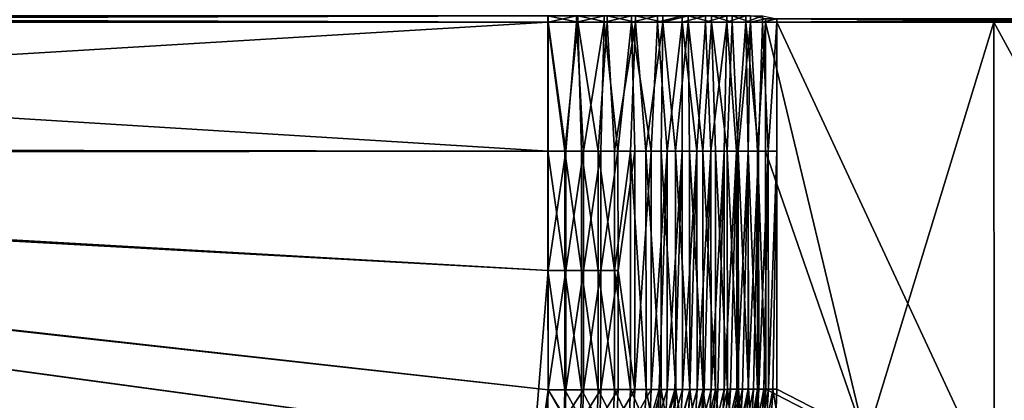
# Model space of a CAD drawing. Header units: metres. Extents: x -901 to 901, y -486 to 401.
# Tile 246 of 256: x 436 to 671, y -91 to 0. Entities that reach past the tile are written whole.
import ezdxf

# ---------------------------------------------------------------- set-up
doc = ezdxf.new("R2010")
doc.units = ezdxf.units.M

msp = doc.modelspace()

# ---------------------------------------------------------------- linework, layer by layer
at = {"layer": 'top0'}
for points in [[(562.200745, -0.734328, -490.04892), (562.200745, 0.734328, -490.04892), (63.597927, -0.734328, -500.493134)], [(562.200745, 0.734328, -490.04892), (63.597927, 0.734328, -500.493134), (63.597927, -0.734328, -500.493134)], [(562.26355, 0.734328, -493.048248), (562.26355, -0.734328, -493.048248), (63.660755, 0.734328, -503.492493)], [(562.26355, -0.734328, -493.048248), (63.660755, -0.734328, -503.492493), (63.660755, 0.734328, -503.492493)], [(562.200745, -0.734328, -490.04892), (569.326294, -0.734328, -489.471436), (562.200745, 0.734328, -490.04892)], [(569.326294, -0.734328, -489.471436), (569.326294, 0.734328, -489.471436), (562.200745, 0.734328, -490.04892)], [(562.26355, 0.734328, -493.048248), (569.002808, 0.734328, -492.542694), (562.26355, -0.734328, -493.048248)], [(569.002808, 0.734328, -492.542694), (569.002808, -0.734328, -492.542694), (562.26355, -0.734328, -493.048248)], [(569.002808, 0.734328, -492.542694), (575.648499, 0.734328, -491.314606), (569.002808, -0.734328, -492.542694)], [(575.648499, 0.734328, -491.314606), (575.648499, -0.734328, -491.314606), (569.002808, -0.734328, -492.542694)], [(569.326294, -0.734328, -489.471436), (576.331665, -0.734328, -488.046173), (569.326294, 0.734328, -489.471436)], [(576.331665, -0.734328, -488.046173), (576.331665, 0.734328, -488.046173), (569.326294, 0.734328, -489.471436)], [(575.648499, 0.734328, -491.314606), (582.123291, 0.734328, -489.378204), (575.648499, -0.734328, -491.314606)], [(582.123291, 0.734328, -489.378204), (582.123291, -0.734328, -489.378204), (575.648499, -0.734328, -491.314606)], [(576.331665, -0.734328, -488.046173), (583.116455, -0.734328, -485.793549), (576.331665, 0.734328, -488.046173)], [(583.116455, -0.734328, -485.793549), (583.116455, 0.734328, -485.793549), (576.331665, 0.734328, -488.046173)], [(582.123291, 0.734328, -489.378204), (588.352051, 0.734328, -486.756042), (582.123291, -0.734328, -489.378204)], [(588.352051, 0.734328, -486.756042), (588.352051, -0.734328, -486.756042), (582.123291, -0.734328, -489.378204)], [(583.116455, -0.734328, -485.793549), (589.583191, -0.734328, -482.745941), (583.116455, 0.734328, -485.793549)], [(589.583191, -0.734328, -482.745941), (589.583191, 0.734328, -482.745941), (583.116455, 0.734328, -485.793549)], [(588.352051, 0.734328, -486.756042), (594.262329, 0.734328, -483.478607), (588.352051, -0.734328, -486.756042)], [(594.262329, 0.734328, -483.478607), (594.262329, -0.734328, -483.478607), (588.352051, -0.734328, -486.756042)], [(589.583191, 0.734328, -482.745941), (589.583191, -0.734328, -482.745941), (595.639221, 0.734328, -478.947021)], [(589.583191, -0.734328, -482.745941), (595.639221, -0.734328, -478.947021), (595.639221, 0.734328, -478.947021)], [(594.262329, 0.734328, -483.478607), (599.7854, 0.734328, -479.583923), (594.262329, -0.734328, -483.478607)], [(599.7854, 0.734328, -479.583923), (599.7854, -0.734328, -479.583923), (594.262329, -0.734328, -483.478607)], [(595.639221, 0.734328, -478.947021), (595.639221, -0.734328, -478.947021), (601.197571, -0.734328, -474.451294)], [(595.639221, 0.734328, -478.947021), (601.197571, -0.734328, -474.451294), (601.197571, 0.734328, -474.451294)], [(599.7854, 0.734328, -479.583923), (604.857117, 0.734328, -475.11731), (599.7854, -0.734328, -479.583923)], [(604.857117, 0.734328, -475.11731), (604.857117, -0.734328, -475.11731), (599.7854, -0.734328, -479.583923)], [(601.197571, -0.734328, -474.451294), (606.178528, -0.734328, -469.323273), (601.197571, 0.734328, -474.451294)], [(601.197571, 0.734328, -474.451294), (606.178528, -0.734328, -469.323273), (606.178528, 0.734328, -469.323273)], [(604.857117, 0.734328, -475.11731), (609.418518, 0.734328, -470.130676), (604.857117, -0.734328, -475.11731)], [(609.418518, 0.734328, -470.130676), (609.418518, -0.734328, -470.130676), (604.857117, -0.734328, -475.11731)], [(606.178528, -0.734328, -469.323273), (610.510681, -0.734328, -463.636505), (606.178528, 0.734328, -469.323273)], [(606.178528, 0.734328, -469.323273), (610.510681, -0.734328, -463.636505), (610.510681, 0.734328, -463.636505)], [(609.418518, 0.734328, -470.130676), (613.416626, 0.734328, -464.681976), (609.418518, -0.734328, -470.130676)], [(613.416626, 0.734328, -464.681976), (613.416626, -0.734328, -464.681976), (609.418518, -0.734328, -470.130676)], [(610.510681, -0.734328, -463.636505), (614.131897, 0, -457.472565), (610.510681, 0.734328, -463.636505)], [(610.510681, -0.734328, -463.636505), (614.131897, -0.734328, -457.472565), (614.131897, 0, -457.472565)], [(616.804932, 0, -458.834534), (613.416626, -0.734328, -464.681976), (613.416626, 0.734328, -464.681976)], [(616.804932, 0, -458.834534), (616.804932, -0.734328, -458.834534), (613.416626, -0.734328, -464.681976)], [(614.131897, 0, -457.472565), (614.131897, -0.734328, -457.472565), (668.633911, -0.367164, -350.511444)], [(668.431641, 0, -350.408386), (614.131897, 0, -457.472565), (668.633911, -0.367164, -350.511444)], [(725.835327, -0.734328, -244.903076), (616.804932, -0.734328, -458.834534), (725.835327, 0, -244.903076)], [(616.804932, -0.734328, -458.834534), (616.804932, 0, -458.834534), (725.835327, 0, -244.903076)], [(695.642822, 0, -296.87912), (668.431641, 0, -350.408386), (668.633911, -0.367164, -350.511444)], [(695.642822, 0, -296.87912), (668.633911, -0.367164, -350.511444), (723.216858, -0.367164, -243.568054)], [(63.597927, -0.734328, -500.493134), (63.597927, -30.845772, -500.493134), (562.200745, -0.734328, -490.04892)], [(63.597927, -30.845772, -500.493134), (562.200745, -31.580099, -490.04892), (562.200745, -0.734328, -490.04892)], [(63.660755, -30.845772, -503.492493), (63.660755, -0.734328, -503.492493), (562.26355, -31.580099, -493.048248)], [(562.26355, -31.580099, -493.048248), (63.660755, -0.734328, -503.492493), (562.26355, -0.734328, -493.048248)], [(562.200745, -31.580099, -490.04892), (566.217651, -31.580099, -489.829163), (562.200745, -0.734328, -490.04892)], [(566.217651, -31.580099, -489.829163), (569.326294, -0.734328, -489.471436), (562.200745, -0.734328, -490.04892)], [(562.26355, -31.580099, -493.048248), (562.26355, -0.734328, -493.048248), (566.482361, -31.580099, -492.817444)], [(562.26355, -0.734328, -493.048248), (569.002808, -0.734328, -492.542694), (566.482361, -31.580099, -492.817444)], [(566.217651, -31.580099, -489.829163), (570.210632, -31.580099, -489.339325), (569.326294, -0.734328, -489.471436)], [(566.482361, -31.580099, -492.817444), (569.002808, -0.734328, -492.542694), (570.676025, -31.580099, -492.303009)], [(569.002808, -0.734328, -492.542694), (575.648499, -0.734328, -491.314606), (570.676025, -31.580099, -492.303009)], [(570.210632, -31.580099, -489.339325), (574.16156, -31.580099, -488.581635), (569.326294, -0.734328, -489.471436)], [(569.326294, -0.734328, -489.471436), (574.16156, -31.580099, -488.581635), (576.331665, -0.734328, -488.046173)], [(570.676025, -31.580099, -492.303009), (575.648499, -0.734328, -491.314606), (574.825562, -31.580099, -491.507233)], [(574.16156, -31.580099, -488.581635), (578.052429, -31.580099, -487.559509), (576.331665, -0.734328, -488.046173)], [(575.648499, -0.734328, -491.314606), (578.911987, -31.580099, -490.433716), (574.825562, -31.580099, -491.507233)], [(575.648499, -0.734328, -491.314606), (582.123291, -0.734328, -489.378204), (578.911987, -31.580099, -490.433716)], [(576.331665, -0.734328, -488.046173), (578.052429, -31.580099, -487.559509), (583.116455, -0.734328, -485.793549)], [(578.052429, -31.580099, -487.559509), (581.865662, -31.580099, -486.277618), (583.116455, -0.734328, -485.793549)], [(582.123291, -0.734328, -489.378204), (582.91687, -31.580099, -489.087402), (578.911987, -31.580099, -490.433716)], [(583.116455, -0.734328, -485.793549), (581.865662, -31.580099, -486.277618), (585.583801, -31.580099, -484.74176)], [(582.91687, -31.580099, -489.087402), (582.123291, -0.734328, -489.378204), (586.82196, -31.580099, -487.474365)], [(582.123291, -0.734328, -489.378204), (588.352051, -0.734328, -486.756042), (586.82196, -31.580099, -487.474365)], [(583.116455, -0.734328, -485.793549), (585.583801, -31.580099, -484.74176), (589.583191, -0.734328, -482.745941)], [(585.583801, -31.580099, -484.74176), (589.190125, -31.580099, -482.958923), (589.583191, -0.734328, -482.745941)], [(586.82196, -31.580099, -487.474365), (588.352051, -0.734328, -486.756042), (590.609497, -31.580099, -485.601929)], [(588.352051, -0.734328, -486.756042), (594.262329, -0.734328, -483.478607), (590.609497, -31.580099, -485.601929)], [(589.583191, -0.734328, -482.745941), (589.190125, -31.580099, -482.958923), (592.668152, -31.580099, -480.937225)], [(589.583191, -0.734328, -482.745941), (592.668152, -31.580099, -480.937225), (595.639221, -0.734328, -478.947021)], [(590.609497, -31.580099, -485.601929), (594.262329, -0.734328, -483.478607), (594.262329, -31.580099, -483.478607)], [(592.668152, -31.580099, -480.937225), (596.002014, -31.580099, -478.685822), (595.639221, -0.734328, -478.947021)], [(594.262329, -0.734328, -483.478607), (597.763794, -31.580099, -481.114044), (594.262329, -31.580099, -483.478607)], [(594.262329, -0.734328, -483.478607), (599.7854, -0.734328, -479.583923), (597.763794, -31.580099, -481.114044)], [(595.639221, -0.734328, -478.947021), (596.002014, -31.580099, -478.685822), (599.176697, -31.580099, -476.214966)], [(595.639221, -0.734328, -478.947021), (599.176697, -31.580099, -476.214966), (601.197571, -0.734328, -474.451294)], [(599.7854, -0.734328, -479.583923), (601.098083, -31.580099, -478.518982), (597.763794, -31.580099, -481.114044)], [(599.176697, -31.580099, -476.214966), (602.177734, -31.580099, -473.535858), (601.197571, -0.734328, -474.451294)], [(599.7854, -0.734328, -479.583923), (604.857117, -0.734328, -475.11731), (601.098083, -31.580099, -478.518982)], [(604.857117, -0.734328, -475.11731), (604.249939, -31.580099, -475.7052), (601.098083, -31.580099, -478.518982)], [(601.197571, -0.734328, -474.451294), (602.177734, -31.580099, -473.535858), (604.991516, -31.580099, -470.660675)], [(601.197571, -0.734328, -474.451294), (604.991516, -31.580099, -470.660675), (606.178528, -0.734328, -469.323273)], [(604.249939, -31.580099, -475.7052), (604.857117, -0.734328, -475.11731), (607.205078, -31.580099, -472.685516)], [(604.857117, -0.734328, -475.11731), (609.418518, -0.734328, -470.130676), (607.205078, -31.580099, -472.685516)], [(604.991516, -31.580099, -470.660675), (607.605164, -31.580099, -467.602478), (606.178528, -0.734328, -469.323273)], [(606.178528, -0.734328, -469.323273), (607.605164, -31.580099, -467.602478), (610.510681, -0.734328, -463.636505)], [(607.205078, -31.580099, -472.685516), (609.418518, -0.734328, -470.130676), (609.950134, -31.580099, -469.473602)], [(607.605164, -31.580099, -467.602478), (610.006897, -31.580099, -464.375183), (610.510681, -0.734328, -463.636505)], [(609.418518, -0.734328, -470.130676), (612.472595, -31.580099, -466.084106), (609.950134, -31.580099, -469.473602)], [(609.418518, -0.734328, -470.130676), (613.416626, -0.734328, -464.681976), (612.472595, -31.580099, -466.084106)], [(610.510681, -0.734328, -463.636505), (610.006897, -31.580099, -464.375183), (612.185791, -31.580099, -460.993408)], [(614.131897, -0.734328, -457.472565), (610.510681, -0.734328, -463.636505), (612.185791, -31.580099, -460.993408)], [(614.131897, -31.580099, -457.472565), (614.131897, -0.734328, -457.472565), (612.185791, -31.580099, -460.993408)], [(613.416626, -0.734328, -464.681976), (614.760986, -31.580099, -462.532349), (612.472595, -31.580099, -466.084106)], [(613.416626, -0.734328, -464.681976), (616.804932, -0.734328, -458.834534), (614.760986, -31.580099, -462.532349)], [(614.131897, -0.734328, -457.472565), (668.570313, -0.734328, -350.479034), (668.633911, -0.367164, -350.511444)], [(668.570313, -0.734328, -350.479034), (614.131897, -0.734328, -457.472565), (638.048279, -100.639046, -410.48999)], [(614.131897, -0.734328, -457.472565), (614.131897, -31.580099, -457.472565), (638.048279, -100.639046, -410.48999)], [(616.804932, -0.734328, -458.834534), (616.804932, -31.580099, -458.834534), (614.760986, -31.580099, -462.532349)], [(725.835327, -0.734328, -244.903076), (670.459167, -115.939026, -353.532074), (616.804932, -0.734328, -458.834534)], [(670.459167, -115.939026, -353.532074), (616.838867, -88.329659, -458.767822), (616.804932, -0.734328, -458.834534)], [(616.804932, -0.734328, -458.834534), (616.838867, -88.329659, -458.767822), (616.804932, -31.580099, -458.834534)], [(668.570313, -0.734328, -350.479034), (638.048279, -100.639046, -410.48999), (668.633911, -100.639046, -350.511444)], [(668.633911, -0.367164, -350.511444), (668.570313, -0.734328, -350.479034), (723.150757, -0.734328, -243.534088)], [(723.216858, -100.639046, -243.568054), (723.150757, -0.734328, -243.534088), (668.570313, -0.734328, -350.479034)], [(668.633911, -100.639046, -350.511444), (723.216858, -100.639046, -243.568054), (668.570313, -0.734328, -350.479034)], [(668.633911, -0.367164, -350.511444), (723.150757, -0.734328, -243.534088), (723.216858, -0.367164, -243.568054)], [(725.835327, -0.734328, -244.903076), (725.269165, -144.149338, -246.006836), (670.459167, -115.939026, -353.532074)], [(63.639893, -31.580099, -503.49292), (556.825012, -127.259506, -492.974121), (63.320282, -33.791721, -503.495331)], [(63.469139, -32.661133, -500.494812), (63.426933, -32.935684, -500.495117), (562.227051, -88.468025, -489.982208)], [(63.505154, -32.387917, -500.494507), (63.469139, -32.661133, -500.494812), (562.207336, -60.024014, -490.032196)], [(562.207336, -60.024014, -490.032196), (63.469139, -32.661133, -500.494812), (562.227051, -88.468025, -489.982208)], [(63.535072, -32.116413, -500.494202), (63.505154, -32.387917, -500.494507), (562.207336, -60.024014, -490.032196)], [(562.207336, -60.024014, -490.032196), (562.200745, -31.580099, -490.04892), (63.535072, -32.116413, -500.494202)], [(562.200745, -31.580099, -490.04892), (63.558937, -31.84775, -500.493896), (63.535072, -32.116413, -500.494202)], [(562.200745, -31.580099, -490.04892), (63.577065, -31.580099, -500.493591), (63.558937, -31.84775, -500.493896)], [(63.597927, -30.845772, -500.493134), (63.577065, -31.580099, -500.493591), (562.200745, -31.580099, -490.04892)], [(63.639893, -31.580099, -503.49292), (63.660755, -30.845772, -503.492493), (562.26355, -31.580099, -493.048248)], [(562.26355, -31.580099, -493.048248), (562.270081, -60.027832, -493.031525), (63.639893, -31.580099, -503.49292)], [(562.270081, -60.027832, -493.031525), (556.825012, -127.259506, -492.974121), (63.639893, -31.580099, -503.49292)], [(566.217651, -31.580099, -489.829163), (562.200745, -31.580099, -490.04892), (566.216858, -60.0215, -489.812286)], [(562.200745, -31.580099, -490.04892), (562.207336, -60.024014, -490.032196), (566.216858, -60.0215, -489.812286)], [(562.270081, -60.027832, -493.031525), (562.26355, -31.580099, -493.048248), (566.482361, -31.580099, -492.817444)], [(566.481079, -60.024849, -492.800598), (562.270081, -60.027832, -493.031525), (566.482361, -31.580099, -492.817444)], [(566.216858, -60.0215, -489.812286), (570.209656, -60.018528, -489.322266), (566.217651, -31.580099, -489.829163)], [(570.209656, -60.018528, -489.322266), (570.210632, -31.580099, -489.339325), (566.217651, -31.580099, -489.829163)], [(566.482361, -31.580099, -492.817444), (570.676025, -31.580099, -492.303009), (566.481079, -60.024849, -492.800598)], [(570.676025, -31.580099, -492.303009), (570.674622, -60.021729, -492.285919), (566.481079, -60.024849, -492.800598)], [(570.209656, -60.018528, -489.322266), (574.164368, -60.015263, -488.564941), (570.210632, -31.580099, -489.339325)], [(574.164368, -60.015263, -488.564941), (574.16156, -31.580099, -488.581635), (570.210632, -31.580099, -489.339325)], [(570.676025, -31.580099, -492.303009), (574.825562, -31.580099, -491.507233), (570.674622, -60.021729, -492.285919)], [(574.825562, -31.580099, -491.507233), (574.828064, -60.018299, -491.49054), (570.674622, -60.021729, -492.285919)], [(574.164368, -60.015263, -488.564941), (578.05957, -60.011723, -487.543182), (574.16156, -31.580099, -488.581635)], [(578.05957, -60.011723, -487.543182), (578.052429, -31.580099, -487.559509), (574.16156, -31.580099, -488.581635)], [(574.825562, -31.580099, -491.507233), (578.911987, -31.580099, -490.433716), (574.828064, -60.018299, -491.49054)], [(578.911987, -31.580099, -490.433716), (578.919067, -60.014584, -490.417419), (574.828064, -60.018299, -491.49054)], [(578.05957, -60.011723, -487.543182), (581.865662, -31.580099, -486.277618), (578.052429, -31.580099, -487.559509)], [(581.894714, -88.435707, -486.212646), (581.865662, -31.580099, -486.277618), (578.05957, -60.011723, -487.543182)], [(578.911987, -31.580099, -490.433716), (582.91687, -31.580099, -489.087402), (578.919067, -60.014584, -490.417419)], [(582.91687, -31.580099, -489.087402), (582.945679, -88.44104, -489.022522), (578.919067, -60.014584, -490.417419)], [(581.894714, -88.435707, -486.212646), (585.613464, -88.427666, -484.676941), (581.865662, -31.580099, -486.277618)], [(585.613464, -88.427666, -484.676941), (585.583801, -31.580099, -484.74176), (581.865662, -31.580099, -486.277618)], [(582.91687, -31.580099, -489.087402), (586.82196, -31.580099, -487.474365), (582.945679, -88.44104, -489.022522)], [(586.82196, -31.580099, -487.474365), (586.851379, -88.432594, -487.409637), (582.945679, -88.44104, -489.022522)], [(585.613464, -88.427666, -484.676941), (589.220337, -88.419182, -482.894196), (585.583801, -31.580099, -484.74176)], [(589.220337, -88.419182, -482.894196), (589.190125, -31.580099, -482.958923), (585.583801, -31.580099, -484.74176)], [(586.82196, -31.580099, -487.474365), (590.609497, -31.580099, -485.601929), (586.851379, -88.432594, -487.409637)], [(590.609497, -31.580099, -485.601929), (588.76123, -88.428192, -486.505371), (586.851379, -88.432594, -487.409637)], [(588.76123, -88.428192, -486.505371), (590.609497, -31.580099, -485.601929), (590.639526, -88.423683, -485.537262)], [(589.220337, -88.419182, -482.894196), (592.698853, -88.410294, -480.872498), (589.190125, -31.580099, -482.958923)], [(592.698853, -88.410294, -480.872498), (592.668152, -31.580099, -480.937225), (589.190125, -31.580099, -482.958923)], [(590.609497, -31.580099, -485.601929), (594.262329, -31.580099, -483.478607), (590.639526, -88.423683, -485.537262)], [(590.639526, -88.423683, -485.537262), (594.262329, -31.580099, -483.478607), (592.484131, -88.419067, -484.506409)], [(594.262329, -31.580099, -483.478607), (594.292908, -88.414345, -483.41394), (592.484131, -88.419067, -484.506409)], [(592.698853, -88.410294, -480.872498), (596.033325, -88.401031, -478.621033), (592.668152, -31.580099, -480.937225)], [(596.033325, -88.401031, -478.621033), (596.002014, -31.580099, -478.685822), (592.668152, -31.580099, -480.937225)], [(594.262329, -31.580099, -483.478607), (597.763794, -31.580099, -481.114044), (594.292908, -88.414345, -483.41394)], [(597.763794, -31.580099, -481.114044), (596.063843, -88.409531, -482.261169), (594.292908, -88.414345, -483.41394)], [(596.033325, -88.401031, -478.621033), (599.208496, -88.391449, -476.150055), (596.002014, -31.580099, -478.685822)], [(599.208496, -88.391449, -476.150055), (599.176697, -31.580099, -476.214966), (596.002014, -31.580099, -478.685822)], [(596.063843, -88.409531, -482.261169), (597.763794, -31.580099, -481.114044), (597.794922, -88.404617, -481.049316)], [(597.763794, -31.580099, -481.114044), (601.098083, -31.580099, -478.518982), (597.794922, -88.404617, -481.049316)], [(597.794922, -88.404617, -481.049316), (601.098083, -31.580099, -478.518982), (599.484192, -88.399628, -479.779846)], [(599.208496, -88.391449, -476.150055), (602.210022, -88.381584, -473.470764), (599.176697, -31.580099, -476.214966)], [(602.210022, -88.381584, -473.470764), (602.177734, -31.580099, -473.535858), (599.176697, -31.580099, -476.214966)], [(601.098083, -31.580099, -478.518982), (601.129761, -88.394554, -478.454132), (599.484192, -88.399628, -479.779846)], [(601.098083, -31.580099, -478.518982), (604.249939, -31.580099, -475.7052), (601.129761, -88.394554, -478.454132)], [(604.249939, -31.580099, -475.7052), (602.729614, -88.389412, -477.07373), (601.129761, -88.394554, -478.454132)], [(602.210022, -88.381584, -473.470764), (605.02417, -88.37149, -470.595337), (602.177734, -31.580099, -473.535858)], [(605.02417, -88.37149, -470.595337), (604.991516, -31.580099, -470.660675), (602.177734, -31.580099, -473.535858)], [(602.729614, -88.389412, -477.07373), (604.249939, -31.580099, -475.7052), (604.282104, -88.384193, -475.640198)], [(604.249939, -31.580099, -475.7052), (607.205078, -31.580099, -472.685516), (604.282104, -88.384193, -475.640198)], [(604.282104, -88.384193, -475.640198), (607.205078, -31.580099, -472.685516), (605.7854, -88.378922, -474.155121)], [(605.02417, -88.37149, -470.595337), (607.638245, -88.361198, -467.536865), (604.991516, -31.580099, -470.660675)], [(607.638245, -88.361198, -467.536865), (607.605164, -31.580099, -467.602478), (604.991516, -31.580099, -470.660675)], [(607.205078, -31.580099, -472.685516), (607.237732, -88.373589, -472.62027), (605.7854, -88.378922, -474.155121)], [(607.205078, -31.580099, -472.685516), (609.950134, -31.580099, -469.473602), (607.237732, -88.373589, -472.62027)], [(609.950134, -31.580099, -469.473602), (608.637512, -88.36821, -471.037292), (607.237732, -88.373589, -472.62027)], [(607.638245, -88.361198, -467.536865), (610.040344, -88.350761, -464.309235), (607.605164, -31.580099, -467.602478)], [(610.040344, -88.350761, -464.309235), (610.006897, -31.580099, -464.375183), (607.605164, -31.580099, -467.602478)], [(608.637512, -88.36821, -471.037292), (609.950134, -31.580099, -469.473602), (609.983215, -88.362785, -469.408051)], [(609.950134, -31.580099, -469.473602), (612.472595, -31.580099, -466.084106), (609.983215, -88.362785, -469.408051)], [(609.983215, -88.362785, -469.408051), (612.472595, -31.580099, -466.084106), (611.273193, -88.357323, -467.734375)], [(610.040344, -88.350761, -464.309235), (612.219482, -88.340233, -460.927124), (610.006897, -31.580099, -464.375183)], [(612.219482, -88.340233, -460.927124), (612.185791, -31.580099, -460.993408), (610.006897, -31.580099, -464.375183)], [(612.472595, -31.580099, -466.084106), (612.505981, -88.351822, -466.018188), (611.273193, -88.357323, -467.734375)], [(612.219482, -88.340233, -460.927124), (614.165894, -88.329659, -457.405853), (612.185791, -31.580099, -460.993408)], [(614.165894, -88.329659, -457.405853), (614.131897, -31.580099, -457.472565), (612.185791, -31.580099, -460.993408)], [(612.472595, -31.580099, -466.084106), (614.760986, -31.580099, -462.532349), (612.505981, -88.351822, -466.018188)], [(614.760986, -31.580099, -462.532349), (613.680298, -88.346306, -464.261414), (612.505981, -88.351822, -466.018188)], [(613.680298, -88.346306, -464.261414), (614.760986, -31.580099, -462.532349), (614.794678, -88.340767, -462.466064)], [(638.048279, -100.639046, -410.48999), (614.131897, -31.580099, -457.472565), (614.165894, -88.329659, -457.405853)], [(614.760986, -31.580099, -462.532349), (616.804932, -31.580099, -458.834534), (614.794678, -88.340767, -462.466064)], [(614.794678, -88.340767, -462.466064), (616.804932, -31.580099, -458.834534), (615.847961, -88.335213, -460.634186)], [(616.804932, -31.580099, -458.834534), (616.838867, -88.329659, -458.767822), (615.847961, -88.335213, -460.634186)], [(518.09021, -190.658234, -490.42038), (63.258526, -33.780186, -500.496002), (62.84177, -35.37413, -500.496002)], [(63.320282, -33.791721, -503.495331), (520.393921, -188.45813, -493.390167), (62.849209, -35.558052, -503.495331)], [(553.106445, -138.14418, -490.004761), (63.263184, -33.760246, -500.495972), (63.258526, -33.780186, -500.496002)], [(553.106445, -138.14418, -490.004761), (63.258526, -33.780186, -500.496002), (518.09021, -190.658234, -490.42038)], [(557.079407, -125.99765, -489.9729), (63.32428, -33.484169, -500.495697), (63.263184, -33.760246, -500.495972)], [(557.079407, -125.99765, -489.9729), (63.263184, -33.760246, -500.495972), (553.106445, -138.14418, -490.004761)], [(556.825012, -127.259506, -492.974121), (520.393921, -188.45813, -493.390167), (63.320282, -33.791721, -503.495331)], [(561.663208, -101.056061, -489.961517), (63.378803, -33.209328, -500.495422), (63.32428, -33.484169, -500.495697)], [(559.94458, -113.591835, -489.958405), (63.32428, -33.484169, -500.495697), (557.079407, -125.99765, -489.9729)], [(561.663208, -101.056061, -489.961517), (63.32428, -33.484169, -500.495697), (559.94458, -113.591835, -489.958405)], [(562.227051, -88.468025, -489.982208), (63.426933, -32.935684, -500.495117), (63.378803, -33.209328, -500.495422)], [(562.227051, -88.468025, -489.982208), (63.378803, -33.209328, -500.495422), (561.663208, -101.056061, -489.961517)], [(437.279114, -223.842056, -491.717743), (62.84177, -35.37413, -500.496002), (62.038971, -37.179729, -500.496002)], [(62.038971, -37.179729, -500.496002), (372.984802, -223.770142, -492.901215), (437.279114, -223.842056, -491.717743)], [(62.849209, -35.558052, -503.495331), (437.335358, -223.870071, -494.717072), (62.116249, -37.232742, -503.495331)], [(437.335358, -223.870071, -494.717072), (341.090759, -223.79567, -496.466583), (62.116249, -37.232742, -503.495331)], [(518.09021, -190.658234, -490.42038), (62.84177, -35.37413, -500.496002), (437.279114, -223.842056, -491.717743)], [(520.393921, -188.45813, -493.390167), (437.335358, -223.870071, -494.717072), (62.849209, -35.558052, -503.495331)], [(562.270081, -60.027832, -493.031525), (562.28949, -88.474983, -492.981537), (556.825012, -127.259506, -492.974121)], [(566.216858, -60.0215, -489.812286), (562.207336, -60.024014, -490.032196), (566.244446, -88.462715, -489.762939)], [(562.207336, -60.024014, -490.032196), (562.227051, -88.468025, -489.982208), (566.244446, -88.462715, -489.762939)], [(562.28949, -88.474983, -492.981537), (562.270081, -60.027832, -493.031525), (566.481079, -60.024849, -492.800598)], [(566.50885, -88.469406, -492.751251), (562.28949, -88.474983, -492.981537), (566.481079, -60.024849, -492.800598)], [(570.237976, -88.456802, -489.273529), (570.209656, -60.018528, -489.322266), (566.216858, -60.0215, -489.812286)], [(566.244446, -88.462715, -489.762939), (570.237976, -88.456802, -489.273529), (566.216858, -60.0215, -489.812286)], [(566.481079, -60.024849, -492.800598), (570.674622, -60.021729, -492.285919), (566.50885, -88.469406, -492.751251)], [(570.674622, -60.021729, -492.285919), (570.703064, -88.463188, -492.237244), (566.50885, -88.469406, -492.751251)], [(574.189453, -88.45031, -488.516174), (574.164368, -60.015263, -488.564941), (570.209656, -60.018528, -489.322266)], [(570.237976, -88.456802, -489.273529), (574.189453, -88.45031, -488.516174), (570.209656, -60.018528, -489.322266)], [(570.674622, -60.021729, -492.285919), (574.828064, -60.018299, -491.49054), (570.703064, -88.463188, -492.237244)], [(574.828064, -60.018299, -491.49054), (574.853149, -88.456375, -491.441833), (570.703064, -88.463188, -492.237244)], [(578.080933, -88.443268, -487.494324), (578.05957, -60.011723, -487.543182), (574.164368, -60.015263, -488.564941)], [(574.189453, -88.45031, -488.516174), (578.080933, -88.443268, -487.494324), (574.164368, -60.015263, -488.564941)], [(574.828064, -60.018299, -491.49054), (578.919067, -60.014584, -490.417419), (574.853149, -88.456375, -491.441833)], [(578.919067, -60.014584, -490.417419), (578.940186, -88.448975, -490.368622), (574.853149, -88.456375, -491.441833)], [(578.080933, -88.443268, -487.494324), (581.894714, -88.435707, -486.212646), (578.05957, -60.011723, -487.543182)], [(578.919067, -60.014584, -490.417419), (582.945679, -88.44104, -489.022522), (578.940186, -88.448975, -490.368622)], [(562.28949, -88.474983, -492.981537), (561.94519, -98.364822, -492.963806), (556.825012, -127.259506, -492.974121)], [(562.089111, -94.765228, -489.969666), (562.227051, -88.468025, -489.982208), (561.663208, -101.056061, -489.961517)], [(561.94519, -98.364822, -492.963806), (562.28949, -88.474983, -492.981537), (566.307678, -95.182732, -492.740753)], [(562.227051, -88.468025, -489.982208), (562.089111, -94.765228, -489.969666), (566.046021, -95.158463, -489.752319)], [(566.244446, -88.462715, -489.762939), (562.227051, -88.468025, -489.982208), (566.046021, -95.158463, -489.752319)], [(566.307678, -95.182732, -492.740753), (562.28949, -88.474983, -492.981537), (566.50885, -88.469406, -492.751251)], [(566.244446, -88.462715, -489.762939), (566.046021, -95.158463, -489.752319), (570.001709, -95.33429, -489.269806)], [(570.237976, -88.456802, -489.273529), (566.244446, -88.462715, -489.762939), (570.001709, -95.33429, -489.269806)], [(566.50885, -88.469406, -492.751251), (570.703064, -88.463188, -492.237244), (566.307678, -95.182732, -492.740753)], [(570.703064, -88.463188, -492.237244), (570.462097, -95.367599, -492.233978), (566.307678, -95.182732, -492.740753)], [(570.237976, -88.456802, -489.273529), (570.001709, -95.33429, -489.269806), (573.920227, -95.50798, -488.524353)], [(574.189453, -88.45031, -488.516174), (570.237976, -88.456802, -489.273529), (573.920227, -95.50798, -488.524353)], [(570.703064, -88.463188, -492.237244), (574.853149, -88.456375, -491.441833), (570.462097, -95.367599, -492.233978)], [(574.853149, -88.456375, -491.441833), (574.577515, -95.550224, -491.45108), (570.462097, -95.367599, -492.233978)], [(574.189453, -88.45031, -488.516174), (573.920227, -95.50798, -488.524353), (577.780701, -95.67865, -487.518707)], [(578.080933, -88.443268, -487.494324), (574.189453, -88.45031, -488.516174), (577.780701, -95.67865, -487.518707)], [(574.853149, -88.456375, -491.441833), (578.940186, -88.448975, -490.368622), (574.577515, -95.550224, -491.45108)], [(578.940186, -88.448975, -490.368622), (578.632019, -95.72966, -490.394928), (574.577515, -95.550224, -491.45108)], [(578.080933, -88.443268, -487.494324), (577.780701, -95.67865, -487.518707), (581.563232, -95.845436, -486.256439)], [(581.894714, -88.435707, -486.212646), (578.080933, -88.443268, -487.494324), (581.563232, -95.845436, -486.256439)], [(578.940186, -88.448975, -490.368622), (582.945679, -88.44104, -489.022522), (578.632019, -95.72966, -490.394928)], [(582.945679, -88.44104, -489.022522), (582.604614, -95.905014, -489.069244), (578.632019, -95.72966, -490.394928)], [(581.894714, -88.435707, -486.212646), (581.563232, -95.845436, -486.256439), (585.251343, -96.007637, -484.744293)], [(585.613464, -88.427666, -484.676941), (581.894714, -88.435707, -486.212646), (585.251343, -96.007637, -484.744293)], [(582.945679, -88.44104, -489.022522), (586.851379, -88.432594, -487.409637), (582.604614, -95.905014, -489.069244)], [(586.851379, -88.432594, -487.409637), (586.478088, -96.075562, -487.48111), (582.604614, -95.905014, -489.069244)], [(585.613464, -88.427666, -484.676941), (585.251343, -96.007637, -484.744293), (587.055115, -96.086823, -483.896851)], [(589.220337, -88.419182, -482.894196), (585.613464, -88.427666, -484.676941), (587.055115, -96.086823, -483.896851)], [(586.851379, -88.432594, -487.409637), (588.76123, -88.428192, -486.505371), (586.478088, -96.075562, -487.48111)], [(588.76123, -88.428192, -486.505371), (588.372498, -96.158806, -486.591064), (586.478088, -96.075562, -487.48111)], [(589.220337, -88.419182, -482.894196), (587.055115, -96.086823, -483.896851), (588.829468, -96.164604, -482.989746)], [(588.76123, -88.428192, -486.505371), (590.639526, -88.423683, -485.537262), (588.372498, -96.158806, -486.591064)], [(590.639526, -88.423683, -485.537262), (590.236023, -96.240585, -485.638397), (588.372498, -96.158806, -486.591064)], [(590.572449, -96.240913, -482.023956), (589.220337, -88.419182, -482.894196), (588.829468, -96.164604, -482.989746)], [(592.698853, -88.410294, -480.872498), (589.220337, -88.419182, -482.894196), (590.572449, -96.240913, -482.023956)], [(590.639526, -88.423683, -485.537262), (592.484131, -88.419067, -484.506409), (590.236023, -96.240585, -485.638397)], [(592.484131, -88.419067, -484.506409), (592.066589, -96.320808, -484.624084), (590.236023, -96.240585, -485.638397)], [(592.282104, -96.315659, -481.000366), (592.698853, -88.410294, -480.872498), (590.572449, -96.240913, -482.023956)], [(592.484131, -88.419067, -484.506409), (594.292908, -88.414345, -483.41394), (592.066589, -96.320808, -484.624084)], [(594.292908, -88.414345, -483.41394), (593.862122, -96.399399, -483.549072), (592.066589, -96.320808, -484.624084)], [(592.698853, -88.410294, -480.872498), (592.282104, -96.315659, -481.000366), (593.956482, -96.388771, -479.920044)], [(596.033325, -88.401031, -478.621033), (592.698853, -88.410294, -480.872498), (593.956482, -96.388771, -479.920044)], [(594.292908, -88.414345, -483.41394), (596.063843, -88.409531, -482.261169), (593.862122, -96.399399, -483.549072)], [(596.063843, -88.409531, -482.261169), (595.620728, -96.476257, -482.414459), (593.862122, -96.399399, -483.549072)], [(596.033325, -88.401031, -478.621033), (593.956482, -96.388771, -479.920044), (595.593933, -96.460167, -478.78421)], [(597.192749, -96.529778, -477.594177), (596.033325, -88.401031, -478.621033), (595.593933, -96.460167, -478.78421)], [(596.063843, -88.409531, -482.261169), (597.794922, -88.404617, -481.049316), (595.620728, -96.476257, -482.414459)], [(597.794922, -88.404617, -481.049316), (597.340454, -96.551323, -481.221558), (595.620728, -96.476257, -482.414459)], [(599.208496, -88.391449, -476.150055), (596.033325, -88.401031, -478.621033), (597.192749, -96.529778, -477.594177)], [(598.75116, -96.597527, -476.351318), (599.208496, -88.391449, -476.150055), (597.192749, -96.529778, -477.594177)], [(597.794922, -88.404617, -481.049316), (599.484192, -88.399628, -479.779846), (597.340454, -96.551323, -481.221558)], [(599.484192, -88.399628, -479.779846), (599.019592, -96.624504, -479.971741), (597.340454, -96.551323, -481.221558)], [(599.208496, -88.391449, -476.150055), (598.75116, -96.597527, -476.351318), (600.267456, -96.663353, -475.056946)], [(599.484192, -88.399628, -479.779846), (601.129761, -88.394554, -478.454132), (599.019592, -96.624504, -479.971741)], [(601.129761, -88.394554, -478.454132), (600.656311, -96.695732, -478.666443), (599.019592, -96.624504, -479.971741)], [(602.210022, -88.381584, -473.470764), (599.208496, -88.391449, -476.150055), (600.267456, -96.663353, -475.056946)], [(602.210022, -88.381584, -473.470764), (600.267456, -96.663353, -475.056946), (601.740051, -96.72718, -473.712372)], [(601.129761, -88.394554, -478.454132), (602.729614, -88.389412, -477.07373), (600.656311, -96.695732, -478.666443)], [(602.729614, -88.389412, -477.07373), (602.248901, -96.764931, -477.307037), (600.656311, -96.695732, -478.666443)], [(603.167114, -96.788933, -472.318939), (602.210022, -88.381584, -473.470764), (601.740051, -96.72718, -473.712372)], [(605.02417, -88.37149, -470.595337), (602.210022, -88.381584, -473.470764), (603.167114, -96.788933, -472.318939)], [(602.729614, -88.389412, -477.07373), (604.282104, -88.384193, -475.640198), (602.248901, -96.764931, -477.307037)], [(604.282104, -88.384193, -475.640198), (603.79541, -96.832031, -475.894897), (602.248901, -96.764931, -477.307037)], [(604.546936, -96.848549, -470.877991), (605.02417, -88.37149, -470.595337), (603.167114, -96.788933, -472.318939)], [(604.282104, -88.384193, -475.640198), (605.7854, -88.378922, -474.155121), (603.79541, -96.832031, -475.894897)], [(605.7854, -88.378922, -474.155121), (605.294189, -96.896957, -474.431458), (603.79541, -96.832031, -475.894897)], [(605.02417, -88.37149, -470.595337), (604.546936, -96.848549, -470.877991), (605.877991, -96.905945, -469.39093)], [(607.638245, -88.361198, -467.536865), (605.02417, -88.37149, -470.595337), (605.877991, -96.905945, -469.39093)], [(605.7854, -88.378922, -474.155121), (607.237732, -88.373589, -472.62027), (605.294189, -96.896957, -474.431458)], [(607.237732, -88.373589, -472.62027), (606.743469, -96.959625, -472.918091), (605.294189, -96.896957, -474.431458)], [(607.638245, -88.361198, -467.536865), (605.877991, -96.905945, -469.39093), (607.15863, -96.961075, -467.859894)], [(607.237732, -88.373589, -472.62027), (608.637512, -88.36821, -471.037292), (606.743469, -96.959625, -472.918091)], [(608.637512, -88.36821, -471.037292), (608.141357, -97.019974, -471.356354), (606.743469, -96.959625, -472.918091)], [(608.387512, -97.013863, -466.286987), (607.638245, -88.361198, -467.536865), (607.15863, -96.961075, -467.859894)], [(610.040344, -88.350761, -464.309235), (607.638245, -88.361198, -467.536865), (608.387512, -97.013863, -466.286987)], [(608.637512, -88.36821, -471.037292), (609.983215, -88.362785, -469.408051), (608.141357, -97.019974, -471.356354)], [(609.983215, -88.362785, -469.408051), (609.486389, -97.077927, -469.748352), (608.141357, -97.019974, -471.356354)], [(609.563049, -97.064262, -464.674469), (610.040344, -88.350761, -464.309235), (608.387512, -97.013863, -466.286987)], [(609.983215, -88.362785, -469.408051), (611.273193, -88.357323, -467.734375), (609.486389, -97.077927, -469.748352)], [(611.273193, -88.357323, -467.734375), (610.777039, -97.133423, -468.096436), (609.486389, -97.077927, -469.748352)], [(610.040344, -88.350761, -464.309235), (609.563049, -97.064262, -464.674469), (610.683899, -97.112198, -463.024475)], [(612.219482, -88.340233, -460.927124), (610.040344, -88.350761, -464.309235), (610.683899, -97.112198, -463.024475)], [(612.219482, -88.340233, -460.927124), (610.683899, -97.112198, -463.024475), (611.748474, -97.157616, -461.339203)], [(611.273193, -88.357323, -467.734375), (612.505981, -88.351822, -466.018188), (610.777039, -97.133423, -468.096436)], [(612.505981, -88.351822, -466.018188), (612.011658, -97.186394, -466.402863), (610.777039, -97.133423, -468.096436)], [(612.755432, -97.200462, -459.620819), (612.219482, -88.340233, -460.927124), (611.748474, -97.157616, -461.339203)], [(612.505981, -88.351822, -466.018188), (613.680298, -88.346306, -464.261414), (612.011658, -97.186394, -466.402863)], [(613.680298, -88.346306, -464.261414), (613.188843, -97.236794, -464.669952), (612.011658, -97.186394, -466.402863)], [(614.165894, -88.329659, -457.405853), (612.219482, -88.340233, -460.927124), (612.755432, -97.200462, -459.620819)], [(613.980347, -92.967606, -457.658203), (614.165894, -88.329659, -457.405853), (612.755432, -97.200462, -459.620819)], [(613.680298, -88.346306, -464.261414), (614.794678, -88.340767, -462.466064), (613.188843, -97.236794, -464.669952)], [(614.794678, -88.340767, -462.466064), (614.307007, -97.284538, -462.900024), (613.188843, -97.236794, -464.669952)], [(638.048279, -100.639046, -410.48999), (614.165894, -88.329659, -457.405853), (613.980347, -92.967606, -457.658203)], [(614.794678, -88.340767, -462.466064), (615.847961, -88.335213, -460.634186), (614.307007, -97.284538, -462.900024)], [(615.847961, -88.335213, -460.634186), (615.364563, -97.329567, -461.095306), (614.307007, -97.284538, -462.900024)], [(616.643738, -93.073288, -459.035492), (615.364563, -97.329567, -461.095306), (615.847961, -88.335213, -460.634186)], [(616.838867, -88.329659, -458.767822), (616.643738, -93.073288, -459.035492), (615.847961, -88.335213, -460.634186)], [(616.643738, -93.073288, -459.035492), (616.838867, -88.329659, -458.767822), (670.459167, -115.939026, -353.532074)]]:
    msp.add_3dface(points, dxfattribs=at)

doc.saveas('drawing.dxf')
